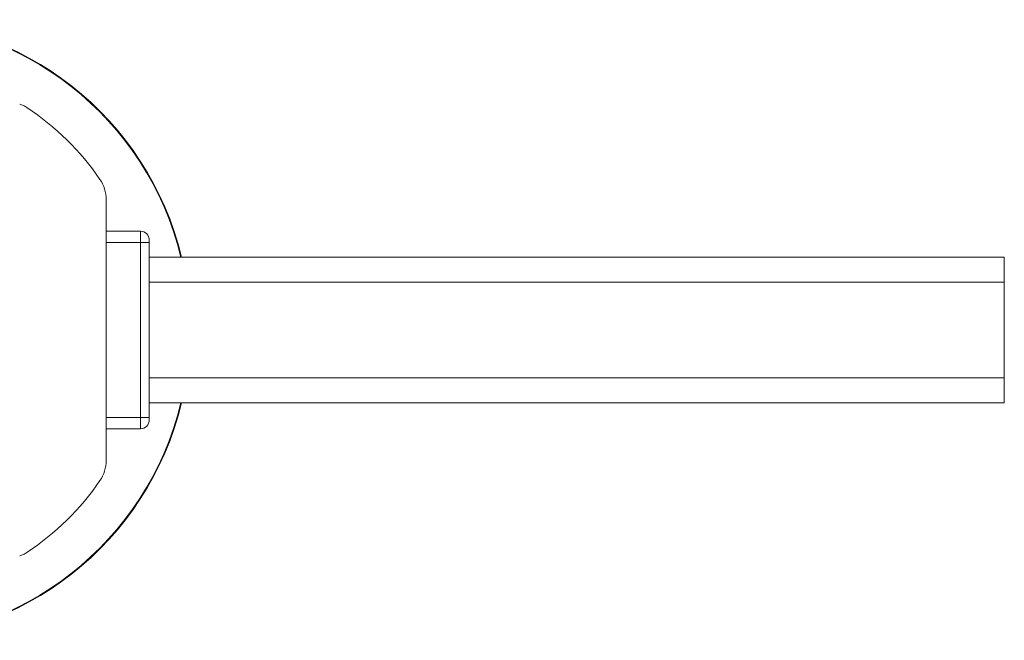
# Model space of a CAD drawing. Header units: millimetres. Extents: x -453 to 1924, y -67 to 428.
# Tile 30 of 72: x 526 to 614, y -67 to -11. Entities that reach past the tile are written whole.
import ezdxf

# ---------------------------------------------------------------- set-up
doc = ezdxf.new("R2010")
doc.units = ezdxf.units.MM

# ---------------------------------------------------------------- blocks, each defined once
blk = doc.blocks.new('Drawing View3')
at = {"color": 7, "linetype": 'Continuous', "lineweight": 18}
for p, q in [((738.378, -20.369), (738.378, 2.899)), ((741.421, 0.065), (738.378, 0.065)), ((741.421, 0.065), (741.421, -0.935)), ((742.221, -0.735), (742.221, -0.935)), ((741.421, -0.935), (738.378, -0.935)), ((742.221, -0.935), (741.421, -0.935)), ((741.421, -0.935), (741.421, -16.535)), ((742.221, -0.935), (742.221, -16.535)), ((818.331, -2.235), (742.221, -2.235)), ((818.331, -2.235), (818.331, -4.485)), ((742.221, -4.485), (818.331, -4.485)), ((818.331, -4.485), (818.331, -12.985)), ((742.221, -12.985), (818.331, -12.985)), ((818.331, -12.985), (818.331, -15.235)), ((742.221, -15.235), (818.331, -15.235)), ((741.421, -16.535), (738.378, -16.535)), ((741.421, -16.535), (741.421, -17.535)), ((742.221, -16.535), (741.421, -16.535)), ((742.221, -16.535), (742.221, -16.735)), ((741.421, -17.535), (738.378, -17.535))]:
    blk.add_line(p, q, dxfattribs=at)
for centre, radius, start, end in [((718.221, -8.735), 27.64, 13.60156, 90), ((718.221, -8.735), 27.584, 13.6296, 90), ((730.209, 9.426), 1.996, 66.67837, 76.33634), ((730.207, 9.42), 2.002, 56.56723, 66.68395), ((718.221, -8.735), 23.757, 34.38689, 56.56723), ((735.221, 2.899), 3.157, 360, 34.38689), ((741.421, -0.735), 0.8, 0, 90), ((718.221, -8.735), 27.584, 270, 346.3704), ((718.221, -8.735), 27.64, 270, 346.39844), ((741.421, -16.735), 0.8, 270, 0), ((735.221, -20.369), 3.157, 325.61311, 0), ((718.221, -8.735), 23.757, 303.43277, 325.61311), ((730.209, -26.896), 1.996, 283.66366, 293.32163), ((730.207, -26.89), 2.002, 293.31605, 303.43277)]:
    blk.add_arc(centre, radius, start, end, dxfattribs=at)

msp = doc.modelspace()

# ---------------------------------------------------------------- block references
at = {"color": 7, "linetype": 'Continuous', "lineweight": 18}
msp.add_blockref('Drawing View3', (-204.512, -30.373), dxfattribs=at)

doc.saveas('drawing.dxf')
